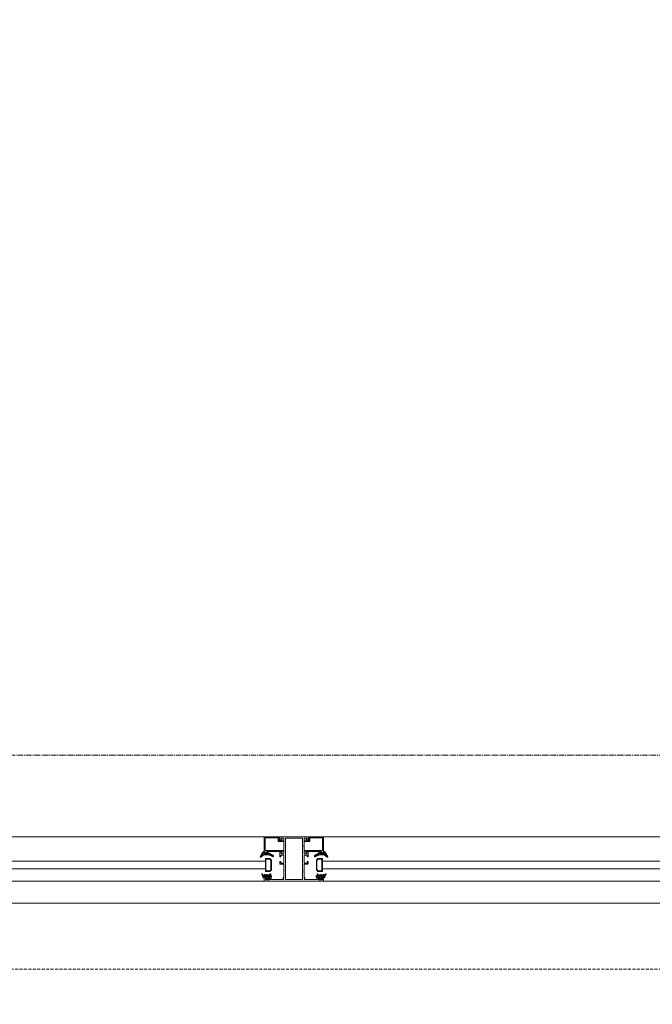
# Model space of a CAD drawing. Header units: feet. Extents: x 1537802 to 2072561, y 4461723 to 4732600.
# Tile 92 of 113: x 1880748 to 1881603, y 4640306 to 4641635. Entities that reach past the tile are written whole.
import ezdxf

# ---------------------------------------------------------------- set-up
doc = ezdxf.new("R2010")
doc.units = ezdxf.units.FT
doc.header["$MEASUREMENT"] = 0
doc.header["$PDMODE"] = 98
doc.header["$PDSIZE"] = 0.3
doc.linetypes.add('CENTER2', pattern=[1.125, 0.75, -0.125, 0.125, -0.125])
doc.linetypes.add('HIDDEN-2-1', pattern=[3, 2, -1])
doc.layers.add('CAM', color=154, linetype='Continuous')
doc.layers.add('ZOMEBI', color=20, linetype='Continuous')
doc.layers.add('gor', color=251, linetype='Continuous', lineweight=5)
doc.dimstyles.new('ZO M100 Ark', dxfattribs={"dimscale": 8, "dimtxt": 8, "dimasz": 3, "dimexe": 0.5, "dimexo": 0, "dimgap": 2, "dimtad": 1, "dimtoh": 1, "dimdec": 0, "dimlfac": 10, "dimzin": 9, "dimtxsty": 'Standard', "dimblk": 'OBLIQUE', "dimcen": 2.5085, "dimdle": 0.5, "dimclrd": 20, "dimclre": 20, "dimclrt": 20, "dimadec": 0, "dimazin": 0, "dimtfac": 1, "dimtdec": 0, "dimtofl": 0, "dimtmove": 0, "dimatfit": 3, "dimfxl": 1, "dimarcsym": 0})

# ---------------------------------------------------------------- blocks, each defined once
blk = doc.blocks.new('_Dot')
at = {"color": 0, "linetype": 'ByBlock', "lineweight": -2}
blk.add_line((-0.5, 0), (-1, 0), dxfattribs=at)
at = {"color": 0, "linetype": 'ByBlock', "lineweight": 40, "const_width": 0.5}
blk.add_lwpolyline([(-0.25, 0, 1), (0.25, 0, 1)], format="xyb", close=True, dxfattribs=at)
blk = doc.blocks.new('*D5637')
at = {"layer": 'Defpoints', "color": 0, "lineweight": 30, "transparency": 16777216}
for p in [(1881084.3, 4648041.9), (1885933.4, 4640568), (1885744.2, 4640451.9)]:
    blk.add_point(p, dxfattribs=at)
at = {"layer": 'ZOMEBI', "color": 5, "lineweight": -2, "transparency": 16777216}
for p, q in [((1881084.3, 4648041.9), (1881290.5, 4648168.5)), ((1881298.6, 4648117.1), (1885908.3, 4640608.9)), ((1885744.2, 4640451.9), (1885950.4, 4640578.5))]:
    blk.add_line(p, q, dxfattribs=at)
at = {"layer": 'ZOMEBI', "color": 5, "lineweight": -2, "transparency": 16777216, "xscale": 48, "yscale": 48, "zscale": 48}
for p, rotation in [((1881273.5, 4648158), 121.5479896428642), ((1885933.4, 4640568), 301.5479896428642)]:
    blk.add_blockref('_Dot', p, dxfattribs=dict(at, rotation=rotation))
at = {"layer": 'ZOMEBI', "color": 5, "lineweight": 5, "transparency": 16777216, "insert": (1883689.7, 4644416), "char_height": 160, "attachment_point": 5, "rotation": 301.548}
blk.add_mtext('8906', dxfattribs=at)

msp = doc.modelspace()

# ---------------------------------------------------------------- hatches: boundary and pattern name
at = {"lineweight": 0}
h = msp.add_hatch(dxfattribs=at)
h.set_pattern_fill('AR-CONC', color=256, scale=30)
h.set_pattern_definition([(50, (1722928.16, 4665858.79), (215.17805, -18.82564), [22.5, -247.5]), (355, (1722928.16, 4665858.79), (-41.6254, 225.65764), [18, -198]), (100.45144, (1722946.1, 4665857.22), (173.55265, 206.832), [19.12206, -210.34263]), (46.1842, (1722928.16, 4665918.8), (320.1724, -49.6558), [33.75, -371.25]), (96.63564, (1722954.84, 4665914.65), (280.3986, 292.2356), [28.6831, -315.5141]), (351.18416, (1722928.16, 4665918.8), (280.3986, 292.2356), [27, -297]), (21, (1722958.16, 4665903.79), (179.07212, -120.78567), [22.5, -247.5]), (326, (1722958.16, 4665903.79), (72.9946, 217.545), [18, -198]), (71.45144, (1722973.08, 4665893.72), (252.0667, 96.75935), [19.12206, -210.34263]), (37.5, (1722928.16, 4665858.79), (3.647957, 99.868156), [0, -195.6, 0, -201, 0, -198.75]), (7.5, (1722928.16, 4665858.79), (78.92086, 118.323514), [0, -114.6, 0, -191.1, 0, -75.75]), (327.5, (1722861.26, 4665858.79), (160.14673, -6.76646), [0, -75, 0, -234, 0, -310.5]), (317.5, (1722831.26, 4665858.79), (174.95585, 30.0315), [0, -97.5, 0, -155.4, 0, -220.5])])
edge = h.paths.add_edge_path()
edge.add_line((1843572.7, 4647234.4), (1843429.6, 4647234.4))
edge.add_line((1843429.6, 4647234.4), (1843429.6, 4647124.1))
edge.add_line((1843429.6, 4647124.1), (1843339.6, 4647355.3))
edge.add_line((1843339.6, 4647355.3), (1843339.6, 4647234.4))
edge.add_line((1843339.6, 4647234.4), (1843172.7, 4647234.4))
edge.add_line((1843172.7, 4647234.4), (1843172.7, 4644409.8))
edge.add_line((1843172.7, 4644409.8), (1842286.9, 4644409.8))
edge.add_arc((1842286.9, 4644309.8), 100, 90, 180)
edge.add_line((1842186.9, 4644309.8), (1842186.9, 4638079.8))
edge.add_arc((1842286.9, 4638079.8), 100, 180, 270)
edge.add_line((1842286.9, 4637979.8), (1843366.9, 4637979.8))
edge.add_line((1843366.9, 4637979.8), (1843366.9, 4638059.8))
edge.add_line((1843366.9, 4638059.8), (1843356.9, 4638059.8))
edge.add_line((1843356.9, 4638059.8), (1843356.9, 4638459.8))
edge.add_line((1843356.9, 4638459.8), (1842536.9, 4638459.8))
edge.add_line((1842536.9, 4638459.8), (1842536.9, 4644059.8))
edge.add_line((1842536.9, 4644059.8), (1849460.5, 4644059.8))
edge.add_line((1849460.5, 4644059.8), (1849695.8, 4643824.5))
edge.add_line((1849695.8, 4643824.5), (1849978.7, 4644107.3))
edge.add_line((1849978.7, 4644107.3), (1849879.7, 4644206.3))
edge.add_line((1849879.7, 4644206.3), (1850933.3, 4645259.9))
edge.add_line((1850933.3, 4645259.9), (1851095.9, 4645097.3))
edge.add_line((1851095.9, 4645097.3), (1851166.6, 4645168))
edge.add_line((1851166.6, 4645168), (1851004, 4645330.6))
edge.add_line((1851004, 4645330.6), (1851159.6, 4645486.2))
edge.add_line((1851159.6, 4645486.2), (1850982.8, 4645663))
edge.add_line((1850982.8, 4645663), (1849568.6, 4644248.7))
edge.add_line((1849568.6, 4644248.7), (1849334.9, 4644482.4))
edge.add_line((1849334.9, 4644482.4), (1849334.9, 4646575.1))
edge.add_line((1849334.9, 4646575.1), (1851894.9, 4646575.1))
edge.add_line((1851894.9, 4646575.1), (1851583.8, 4646264))
edge.add_line((1851583.8, 4646264), (1851760.6, 4646087.2))
edge.add_line((1851760.6, 4646087.2), (1851993.9, 4646320.6))
edge.add_line((1851993.9, 4646320.6), (1852842.5, 4645472))
edge.add_line((1852842.5, 4645472), (1851852.5, 4644482.1))
edge.add_line((1851852.5, 4644482.1), (1851824.2, 4644510.4))
edge.add_line((1851824.2, 4644510.4), (1851753.5, 4644439.7))
edge.add_line((1851753.5, 4644439.7), (1851852.5, 4644340.7))
edge.add_line((1851852.5, 4644340.7), (1852913.2, 4645401.3))
edge.add_line((1852913.2, 4645401.3), (1855699.2, 4642615.3))
edge.add_line((1855699.2, 4642615.3), (1854638.5, 4641554.7))
edge.add_line((1854638.5, 4641554.7), (1854709.2, 4641484))
edge.add_line((1854709.2, 4641484), (1855769.9, 4642544.6))
edge.add_line((1855769.9, 4642544.6), (1856236.6, 4642077.9))
edge.add_line((1856236.6, 4642077.9), (1856519.4, 4642360.8))
edge.add_line((1856519.4, 4642360.8), (1857375, 4643216.4))
edge.add_line((1857375, 4643216.4), (1858207.4, 4643216.4))
edge.add_line((1858207.4, 4643216.4), (1858207.4, 4641264.8))
edge.add_line((1858207.4, 4641264.8), (1857615.4, 4641264.8))
edge.add_line((1857615.4, 4641264.8), (1857059.6, 4641820.6))
edge.add_line((1857059.6, 4641820.6), (1856776.8, 4641537.8))
edge.add_line((1856776.8, 4641537.8), (1857802.1, 4640512.5))
edge.add_line((1857802.1, 4640512.5), (1857448.5, 4640158.9))
edge.add_line((1857448.5, 4640158.9), (1857547.5, 4640059.9))
edge.add_line((1857547.5, 4640059.9), (1857589.9, 4640017.5))
edge.add_line((1857589.9, 4640017.5), (1857731.3, 4639876.1))
edge.add_line((1857731.3, 4639876.1), (1858407.4, 4640553))
edge.add_line((1858407.4, 4640553), (1858407.4, 4643607.7))
edge.add_line((1858407.4, 4643607.7), (1858207.4, 4643607.7))
edge.add_line((1858207.4, 4643607.7), (1858207.4, 4643366.4))
edge.add_line((1858207.4, 4643366.4), (1857312.9, 4643366.4))
edge.add_line((1857312.9, 4643366.4), (1856413.4, 4642466.8))
edge.add_line((1856413.4, 4642466.8), (1855746, 4643134.2))
edge.add_line((1855746, 4643134.2), (1857069.5, 4644457.7))
edge.add_line((1857069.5, 4644457.7), (1858207.4, 4644457.7))
edge.add_line((1858207.4, 4644457.7), (1858207.4, 4644407.7))
edge.add_line((1858207.4, 4644407.7), (1858407.4, 4644407.7))
edge.add_line((1858407.4, 4644407.7), (1858407.4, 4644807.7))
edge.add_line((1858407.4, 4644807.7), (1858207.4, 4644807.7))
edge.add_line((1858207.4, 4644807.7), (1858207.4, 4644587.7))
edge.add_line((1858207.4, 4644587.7), (1856991.1, 4644587.7))
edge.add_line((1856991.1, 4644587.7), (1855641.8, 4643238.4))
edge.add_line((1855641.8, 4643238.4), (1852702.5, 4646177.7))
edge.add_line((1852702.5, 4646177.7), (1853262.5, 4646177.7))
edge.add_line((1853262.5, 4646177.7), (1853262.5, 4646337.7))
edge.add_line((1853262.5, 4646337.7), (1854957.4, 4646337.7))
edge.add_line((1854957.4, 4646337.7), (1854957.4, 4646737.7))
edge.add_line((1854957.4, 4646737.7), (1849334.9, 4646737.7))
edge.add_line((1849334.9, 4646737.7), (1849334.9, 4647234.4))
edge.add_line((1849334.9, 4647234.4), (1849191.8, 4647234.4))
edge.add_line((1849191.8, 4647234.4), (1849191.8, 4647124.1))
edge.add_line((1849191.8, 4647124.1), (1849101.8, 4647355.3))
edge.add_line((1849101.8, 4647355.3), (1849101.8, 4647234.4))
edge.add_line((1849101.8, 4647234.4), (1848934.9, 4647234.4))
edge.add_line((1848934.9, 4647234.4), (1848934.9, 4644409.8))
edge.add_line((1848934.9, 4644409.8), (1843572.7, 4644409.8))
edge.add_line((1843572.7, 4644409.8), (1843572.7, 4647234.4))
h.paths.add_polyline_path([(1858407.4, 4645607.7), (1858407.4, 4646737.7), (1856887.4, 4646737.7), (1856887.4, 4646337.7), (1858007.4, 4646337.7), (1858007.4, 4646137.7), (1858207.4, 4646137.7), (1858207.4, 4645607.7)], flags=17)
h.paths.add_polyline_path([(1852296.9, 4637959.8), (1852296.9, 4638459.8), (1852836.9, 4638459.8), (1853190.5, 4638106.3), (1852933.6, 4637849.4), (1852922.2, 4637860.8), (1852809, 4637747.7), (1852596.9, 4637959.8)])
h.paths.add_polyline_path([(1853231.4, 4640288.9), (1853556.7, 4640614.2), (1853768.8, 4640402.1), (1853443.5, 4640076.8)], flags=17)
h.paths.add_polyline_path([(1847656.9, 4638459.8), (1847656.9, 4638059.8), (1847626.9, 4638059.8), (1847626.9, 4637979.8), (1848116.9, 4637979.8), (1848116.9, 4638459.8)], flags=17)
edge = h.paths.add_edge_path()
edge.add_line((1855532.2, 4638242.6), (1855793.9, 4637981))
edge.add_arc((1856002.5, 4638274.5), 360, 234.5931, 395.4069)
edge.add_line((1856295.9, 4638483.1), (1856034.3, 4638744.7))
edge.add_line((1856034.3, 4638744.7), (1855532.2, 4638242.6))
edge = h.paths.add_edge_path()
edge.add_line((1861544.2, 4648041.9), (1859684.4, 4648041.9))
edge.add_line((1859684.4, 4648041.9), (1859684.4, 4640891.9))
edge.add_line((1859684.4, 4640891.9), (1859484.2, 4640828.5))
edge.add_arc((1860008.6, 4640924.4), 533.1, 190.365, 267.3798)
edge.add_line((1859984.2, 4640391.9), (1860084.2, 4640391.9))
edge.add_line((1860084.2, 4640391.9), (1860084.2, 4640941.9))
edge.add_line((1860084.2, 4640941.9), (1859984.2, 4640941.9))
edge.add_line((1859984.2, 4640941.9), (1859984.2, 4643341.9))
edge.add_line((1859984.2, 4643341.9), (1862564.2, 4643341.9))
edge.add_line((1862564.2, 4643341.9), (1862564.2, 4643441.9))
edge.add_line((1862564.2, 4643441.9), (1859984.2, 4643441.9))
edge.add_line((1859984.2, 4643441.9), (1859984.2, 4645371.9))
edge.add_line((1859984.2, 4645371.9), (1863274.2, 4645371.9))
edge.add_line((1863274.2, 4645371.9), (1863274.2, 4645471.9))
edge.add_line((1863274.2, 4645471.9), (1859984.2, 4645471.9))
edge.add_line((1859984.2, 4645471.9), (1859984.2, 4647571.9))
edge.add_line((1859984.2, 4647571.9), (1860144.2, 4647571.9))
edge.add_line((1860144.2, 4647571.9), (1860144.2, 4647741.9))
edge.add_line((1860144.2, 4647741.9), (1861544.2, 4647741.9))
edge.add_line((1861544.2, 4647741.9), (1861544.2, 4648041.9))
h.paths.add_polyline_path([(1862044.2, 4648041.9), (1862044.2, 4647741.9), (1864084.2, 4647741.9), (1864084.2, 4647541.9), (1864194.2, 4647541.9), (1864194.2, 4645471.9), (1864074.2, 4645471.9), (1864074.2, 4645371.9), (1864194.2, 4645371.9), (1864194.2, 4640891.9), (1864084.2, 4640891.9), (1864084.2, 4640391.9), (1864644.2, 4640391.9), (1864644.2, 4640891.9), (1864534.2, 4640891.9), (1864534.2, 4647531.9), (1864654.2, 4647531.9), (1864654.2, 4647741.9), (1868614.2, 4647741.9), (1868614.2, 4647541.9), (1868734.2, 4647541.9), (1868734.2, 4640891.9), (1868614.2, 4640891.9), (1868614.2, 4640391.9), (1869134.2, 4640391.9), (1869134.2, 4640891.9), (1869034.2, 4640891.9), (1869034.2, 4647521.9), (1869114.2, 4647521.9), (1869114.2, 4647741.9), (1869614.2, 4647741.9), (1869614.2, 4647891.9), (1869589.2, 4647891.9), (1869589.2, 4648041.9), (1869489.2, 4648041.9), (1869489.2, 4648571.9), (1869089.2, 4648571.9), (1869089.2, 4648041.9)])
h.paths.add_polyline_path([(1871929.2, 4648041.9), (1871929.2, 4652371.9), (1869089.2, 4652371.9), (1869089.2, 4649431.9), (1869289.2, 4649431.9), (1869289.2, 4651971.9), (1869489.2, 4651971.9), (1869489.2, 4652171.9), (1871529.2, 4652171.9), (1871529.2, 4651971.9), (1871729.2, 4651971.9), (1871729.2, 4648041.9), (1870389.2, 4648041.9), (1870389.2, 4647891.9), (1870364.2, 4647891.9), (1870364.2, 4647741.9), (1873134.2, 4647741.9), (1873134.2, 4647541.9), (1873244.2, 4647541.9), (1873244.2, 4640891.9), (1873134.2, 4640891.9), (1873134.2, 4640391.9), (1873624.2, 4640391.9), (1873624.2, 4640891.9), (1873524.2, 4640891.9), (1873524.2, 4647541.9), (1873614.2, 4647541.9), (1873614.2, 4647741.9), (1877584.2, 4647741.9), (1877584.2, 4647541.9), (1877674.2, 4647541.9), (1877674.2, 4640891.9), (1877574.2, 4640891.9), (1877574.2, 4640391.9), (1878104.2, 4640391.9), (1878104.2, 4641001.9), (1877984.2, 4641001.9), (1877984.2, 4643401.9), (1880454.2, 4643401.9), (1880454.2, 4644211.9), (1880354.2, 4644211.9), (1880354.2, 4643501.9), (1877984.2, 4643501.9), (1877984.2, 4645587.3), (1878814.2, 4645587.3), (1878814.2, 4645687.3), (1877984.2, 4645687.3), (1877984.2, 4647541.9), (1878104.2, 4647541.9), (1878104.2, 4647741.9), (1879784.2, 4647741.9), (1879784.2, 4645687.3), (1879684.2, 4645687.3), (1879684.2, 4645587.3), (1879954.2, 4645587.3), (1879954.2, 4645687.3), (1879884.2, 4645687.3), (1879884.2, 4647741.9), (1880684.2, 4647741.9), (1880684.2, 4647541.9), (1881024.2, 4647541.9), (1882162.8, 4645687.3), (1880824.2, 4645687.3), (1880824.2, 4645587.3), (1882224.2, 4645587.3), (1884984.2, 4641091.9), (1884984.2, 4640891.9), (1884044.2, 4640891.9), (1884044.2, 4640391.9), (1885744.2, 4640391.9), (1885744.2, 4640451.9), (1881084.3, 4648041.9)])
h.paths.add_polyline_path([(1883194.2, 4640391.9), (1883194.2, 4640731.9), (1882354.2, 4640731.9), (1882354.2, 4640391.9)], flags=17)
at = {"layer": 'gor', "lineweight": 9}
h = msp.add_hatch(dxfattribs=at)
h.set_pattern_fill('ANSI37', color=256, scale=0.545448, angle=450, style=0)
h.set_pattern_definition([(315, (1866843.5587, 4645571.0516), (1.22456526, 1.22456526), []), (45, (1866843.5587, 4645571.0516), (-1.22456526, 1.22456526), [])])
h.paths.add_polyline_path([(1881086.8, 4640506.5), (1881090.3, 4640504.8, 0.556642), (1881091.1, 4640505.3), (1881091.1, 4640506.3, 0.273399), (1881090.7, 4640506.8), (1881083.4, 4640510.9, 0.51413), (1881082.5, 4640510.4), (1881082.4, 4640509.9), (1881078.6, 4640509.9), (1881078.5, 4640511.4, 0.651549), (1881077.6, 4640511.8, 0.097661), (1881073.2, 4640504.7, 0.81914), (1881074, 4640504.2, -0.331465)])
h = msp.add_hatch(dxfattribs=at)
h.set_pattern_fill('ANSI37', color=256, scale=0.545448, angle=450, style=0)
h.set_pattern_definition([(315, (1859101.955, 4645571.0516), (1.22456526, 1.22456526), []), (45, (1859101.955, 4645571.0516), (-1.22456526, 1.22456526), [])])
h.paths.add_polyline_path([(1881151.1, 4640506.5), (1881147.5, 4640504.8, -0.556642), (1881146.8, 4640505.3), (1881146.8, 4640506.3, -0.273399), (1881147.1, 4640506.8), (1881154.4, 4640510.9, -0.51413), (1881155.4, 4640510.4), (1881155.5, 4640509.9), (1881159.2, 4640509.9), (1881159.3, 4640511.4, -0.651549), (1881160.3, 4640511.8, -0.097661), (1881164.6, 4640504.7, -0.81914), (1881163.9, 4640504.2, 0.331465)])
h = msp.add_hatch(dxfattribs=at)
h.set_pattern_fill('ANSI37', color=256, scale=0.545448, angle=450, style=0)
h.set_pattern_definition([(315, (1866823.5587, 4645571.0516), (1.22456526, 1.22456526), []), (45, (1866823.5587, 4645571.0516), (-1.22456526, 1.22456526), [])])
h.paths.add_polyline_path([(1881151.1, 4640506.5), (1881147.5, 4640504.8, -0.556642), (1881146.8, 4640505.3), (1881146.8, 4640506.3, -0.273399), (1881147.1, 4640506.8), (1881154.4, 4640510.9, -0.51413), (1881155.4, 4640510.4), (1881155.5, 4640509.9), (1881159.2, 4640509.9), (1881159.3, 4640511.4, -0.651549), (1881160.3, 4640511.8, -0.097661), (1881164.6, 4640504.7, -0.81914), (1881163.9, 4640504.2, 0.331465)])
h = msp.add_hatch(dxfattribs=at)
h.set_pattern_fill('ANSI37', color=256, scale=0.545448, angle=450, style=0)
h.set_pattern_definition([(135, (1864895.289, 4642365.1679), (-1.22456526, -1.22456526), []), (225, (1864895.289, 4642365.1679), (1.22456526, -1.22456526), [])])
edge = h.paths.add_edge_path()
edge.add_line((1881080.9, 4640480.6), (1881081.7, 4640479.4))
edge.add_arc((1881081.5, 4640479.3), 0.218, -90, 35, ccw=False)
edge.add_line((1881081.5, 4640479.1), (1881080.6, 4640479.1))
edge.add_line((1881080.6, 4640479.1), (1881079, 4640480.9))
edge.add_arc((1881078.8, 4640480.7), 0.273, 40, 215)
edge.add_line((1881078.6, 4640480.6), (1881079.4, 4640479.4))
edge.add_arc((1881079.2, 4640479.3), 0.218, -90, 35, ccw=False)
edge.add_line((1881079.2, 4640479.1), (1881078.9, 4640479.1))
edge.add_arc((1881078.9, 4640480.7), 1.64, 215, 270, ccw=False)
edge.add_line((1881077.5, 4640479.8), (1881076.2, 4640481.7))
edge.add_arc((1881075.8, 4640481.5), 0.436, 35, 205)
edge.add_line((1881075.4, 4640481.3), (1881076.5, 4640479.2))
edge.add_arc((1881061.4, 4640471.9), 16.8, 15.9704, 25.5714, ccw=False)
edge.add_arc((1881077.9, 4640476.7), 0.436, 195.9704, 270)
edge.add_line((1881077.9, 4640476.2), (1881078.4, 4640476.2))
edge.add_line((1881078.4, 4640476.2), (1881078.4, 4640477.3))
edge.add_line((1881078.4, 4640477.3), (1881080.9, 4640477.3))
edge.add_arc((1881080.9, 4640476.8), 0.545, 0, 90.1318, ccw=False)
edge.add_line((1881081.4, 4640476.8), (1881081.4, 4640476.2))
edge.add_line((1881081.4, 4640476.2), (1881080.7, 4640476.2))
edge.add_arc((1881080.7, 4640476.1), 0.109, 90, 191.9061)
edge.add_arc((1881082.1, 4640476.3), 1.51, 188.4244, 271.4637)
edge.add_line((1881082.1, 4640474.7), (1881082.9, 4640474.7))
edge.add_line((1881082.9, 4640474.7), (1881084, 4640474.7))
edge.add_arc((1881084.1, 4640476.3), 1.53, 268.7538, 350.6709)
edge.add_arc((1881085.5, 4640476.1), 0.109, 347.2335, 450)
edge.add_line((1881085.5, 4640476.2), (1881084.7, 4640476.2))
edge.add_line((1881084.7, 4640476.2), (1881084.7, 4640476.8))
edge.add_arc((1881085.3, 4640476.8), 0.545, 90, 180, ccw=False)
edge.add_line((1881085.3, 4640477.3), (1881088.6, 4640477.3))
edge.add_arc((1881088.6, 4640477.5), 0.218, 270, 360)
edge.add_line((1881088.8, 4640477.5), (1881088.8, 4640479.3))
edge.add_arc((1881088.6, 4640479.3), 0.218, 360, 460.3903)
edge.add_arc((1881089.2, 4640475.8), 3.7, 100.3903, 128.3351)
edge.add_arc((1881086.6, 4640479.2), 0.545, 235, 308.3351, ccw=False)
edge.add_line((1881086.3, 4640478.7), (1881086.2, 4640478.7))
edge.add_arc((1881086.4, 4640478.9), 0.218, 145, 235, ccw=False)
edge.add_line((1881086.2, 4640479.1), (1881087.7, 4640481.3))
edge.add_arc((1881087.3, 4640481.5), 0.436, 335, 505)
edge.add_line((1881087, 4640481.7), (1881085.3, 4640479.3))
edge.add_arc((1881085.1, 4640479.4), 0.218, 220, 325, ccw=False)
edge.add_line((1881085, 4640479.3), (1881083.6, 4640480.9))
edge.add_arc((1881083.4, 4640480.7), 0.273, 40, 215)
edge.add_line((1881083.2, 4640480.6), (1881084, 4640479.4))
edge.add_arc((1881083.8, 4640479.3), 0.218, -90, 35, ccw=False)
edge.add_line((1881083.8, 4640479.1), (1881082.9, 4640479.1))
edge.add_line((1881082.9, 4640479.1), (1881081.3, 4640480.9))
edge.add_arc((1881081.1, 4640480.7), 0.273, 40, 215)
edge = h.paths.add_edge_path(flags=16)
edge.add_arc((1881083.6, 4640476), 0.327, -88.2055, 0, ccw=False)
edge.add_arc((1881083.1, 4640497.7), 22.1, 268.7015, 271.2985, ccw=False)
edge.add_arc((1881082.6, 4640476), 0.327, 180, 268.2055, ccw=False)
edge.add_line((1881082.3, 4640476), (1881082.3, 4640477.2))
edge.add_arc((1881082.6, 4640477.2), 0.327, 90, 180, ccw=False)
edge.add_line((1881082.6, 4640477.5), (1881083.6, 4640477.5))
edge.add_arc((1881083.6, 4640477.2), 0.327, 0, 90, ccw=False)
edge.add_line((1881083.9, 4640477.2), (1881083.9, 4640476))
h = msp.add_hatch(dxfattribs=at)
h.set_pattern_fill('ANSI37', color=256, scale=0.545448, angle=450, style=0)
h.set_pattern_definition([(135, (1857153.6852, 4642365.1679), (-1.22456526, -1.22456526), []), (225, (1857153.6852, 4642365.1679), (1.22456526, -1.22456526), [])])
edge = h.paths.add_edge_path()
edge.add_line((1881157, 4640480.6), (1881156.1, 4640479.4))
edge.add_arc((1881156.3, 4640479.3), 0.218, 145, 270)
edge.add_line((1881156.3, 4640479.1), (1881157.3, 4640479.1))
edge.add_line((1881157.3, 4640479.1), (1881158.8, 4640480.9))
edge.add_arc((1881159, 4640480.7), 0.273, -35, 140, ccw=False)
edge.add_line((1881159.3, 4640480.6), (1881158.4, 4640479.4))
edge.add_arc((1881158.6, 4640479.3), 0.218, 145, 270)
edge.add_line((1881158.6, 4640479.1), (1881159, 4640479.1))
edge.add_arc((1881159, 4640480.7), 1.64, 270, 325)
edge.add_line((1881160.3, 4640479.8), (1881161.7, 4640481.7))
edge.add_arc((1881162, 4640481.5), 0.436, -25, 145, ccw=False)
edge.add_line((1881162.4, 4640481.3), (1881161.3, 4640479.2))
edge.add_arc((1881176.4, 4640471.9), 16.8, 154.4286, 164.0296)
edge.add_arc((1881159.9, 4640476.7), 0.436, 270, 344.0296, ccw=False)
edge.add_line((1881159.9, 4640476.2), (1881159.4, 4640476.2))
edge.add_line((1881159.4, 4640476.2), (1881159.4, 4640477.3))
edge.add_line((1881159.4, 4640477.3), (1881157, 4640477.3))
edge.add_arc((1881157, 4640476.8), 0.545, 89.8682, 180)
edge.add_line((1881156.4, 4640476.8), (1881156.4, 4640476.2))
edge.add_line((1881156.4, 4640476.2), (1881157.2, 4640476.2))
edge.add_arc((1881157.2, 4640476.1), 0.109, -11.9061, 90, ccw=False)
edge.add_arc((1881155.8, 4640476.3), 1.51, 268.5363, 351.5756, ccw=False)
edge.add_line((1881155.7, 4640474.7), (1881154.9, 4640474.7))
edge.add_line((1881154.9, 4640474.7), (1881153.8, 4640474.7))
edge.add_arc((1881153.8, 4640476.3), 1.53, 189.3291, 271.2462, ccw=False)
edge.add_arc((1881152.4, 4640476.1), 0.109, 90, 192.7665, ccw=False)
edge.add_line((1881152.4, 4640476.2), (1881153.1, 4640476.2))
edge.add_line((1881153.1, 4640476.2), (1881153.1, 4640476.8))
edge.add_arc((1881152.6, 4640476.8), 0.545, 0, 90)
edge.add_line((1881152.6, 4640477.3), (1881149.3, 4640477.3))
edge.add_arc((1881149.3, 4640477.5), 0.218, 180, 270, ccw=False)
edge.add_line((1881149.1, 4640477.5), (1881149.1, 4640479.3))
edge.add_arc((1881149.3, 4640479.3), 0.218, 79.6097, 180, ccw=False)
edge.add_arc((1881148.6, 4640475.8), 3.7, 51.6649, 79.6097, ccw=False)
edge.add_arc((1881151.3, 4640479.2), 0.545, 231.6649, 305)
edge.add_line((1881151.6, 4640478.7), (1881151.6, 4640478.7))
edge.add_arc((1881151.5, 4640478.9), 0.218, 305, 395)
edge.add_line((1881151.7, 4640479.1), (1881150.1, 4640481.3))
edge.add_arc((1881150.5, 4640481.5), 0.436, 35, 205, ccw=False)
edge.add_line((1881150.9, 4640481.7), (1881152.5, 4640479.3))
edge.add_arc((1881152.7, 4640479.4), 0.218, 215, 320)
edge.add_line((1881152.9, 4640479.3), (1881154.3, 4640480.9))
edge.add_arc((1881154.5, 4640480.7), 0.273, -35, 140, ccw=False)
edge.add_line((1881154.7, 4640480.6), (1881153.9, 4640479.4))
edge.add_arc((1881154, 4640479.3), 0.218, 145, 270)
edge.add_line((1881154, 4640479.1), (1881155, 4640479.1))
edge.add_line((1881155, 4640479.1), (1881156.5, 4640480.9))
edge.add_arc((1881156.8, 4640480.7), 0.273, -35, 140, ccw=False)
edge = h.paths.add_edge_path(flags=16)
edge.add_arc((1881154.3, 4640476), 0.327, 180, 268.2055)
edge.add_arc((1881154.8, 4640497.7), 22.1, 268.7015, 271.2985)
edge.add_arc((1881155.3, 4640476), 0.327, 271.7945, 360)
edge.add_line((1881155.6, 4640476), (1881155.6, 4640477.2))
edge.add_arc((1881155.3, 4640477.2), 0.327, 0, 90)
edge.add_line((1881155.3, 4640477.5), (1881154.3, 4640477.5))
edge.add_arc((1881154.3, 4640477.2), 0.327, 90, 180)
edge.add_line((1881154, 4640477.2), (1881154, 4640476))
h = msp.add_hatch(dxfattribs=at)
h.set_pattern_fill('ANSI37', color=256, scale=0.545448, angle=450, style=0)
h.set_pattern_definition([(135, (1864875.289, 4642365.1679), (-1.22456526, -1.22456526), []), (225, (1864875.289, 4642365.1679), (1.22456526, -1.22456526), [])])
edge = h.paths.add_edge_path()
edge.add_line((1881157, 4640480.6), (1881156.1, 4640479.4))
edge.add_arc((1881156.3, 4640479.3), 0.218, 145, 270)
edge.add_line((1881156.3, 4640479.1), (1881157.3, 4640479.1))
edge.add_line((1881157.3, 4640479.1), (1881158.8, 4640480.9))
edge.add_arc((1881159, 4640480.7), 0.273, -35, 140, ccw=False)
edge.add_line((1881159.3, 4640480.6), (1881158.4, 4640479.4))
edge.add_arc((1881158.6, 4640479.3), 0.218, 145, 270)
edge.add_line((1881158.6, 4640479.1), (1881159, 4640479.1))
edge.add_arc((1881159, 4640480.7), 1.64, 270, 325)
edge.add_line((1881160.3, 4640479.8), (1881161.7, 4640481.7))
edge.add_arc((1881162, 4640481.5), 0.436, -25, 145, ccw=False)
edge.add_line((1881162.4, 4640481.3), (1881161.3, 4640479.2))
edge.add_arc((1881176.4, 4640471.9), 16.8, 154.4286, 164.0296)
edge.add_arc((1881159.9, 4640476.7), 0.436, 270, 344.0296, ccw=False)
edge.add_line((1881159.9, 4640476.2), (1881159.4, 4640476.2))
edge.add_line((1881159.4, 4640476.2), (1881159.4, 4640477.3))
edge.add_line((1881159.4, 4640477.3), (1881157, 4640477.3))
edge.add_arc((1881157, 4640476.8), 0.545, 89.8682, 180)
edge.add_line((1881156.4, 4640476.8), (1881156.4, 4640476.2))
edge.add_line((1881156.4, 4640476.2), (1881157.2, 4640476.2))
edge.add_arc((1881157.2, 4640476.1), 0.109, -11.9061, 90, ccw=False)
edge.add_arc((1881155.8, 4640476.3), 1.51, 268.5363, 351.5756, ccw=False)
edge.add_line((1881155.7, 4640474.7), (1881154.9, 4640474.7))
edge.add_line((1881154.9, 4640474.7), (1881153.8, 4640474.7))
edge.add_arc((1881153.8, 4640476.3), 1.53, 189.3291, 271.2462, ccw=False)
edge.add_arc((1881152.4, 4640476.1), 0.109, 90, 192.7665, ccw=False)
edge.add_line((1881152.4, 4640476.2), (1881153.1, 4640476.2))
edge.add_line((1881153.1, 4640476.2), (1881153.1, 4640476.8))
edge.add_arc((1881152.6, 4640476.8), 0.545, 0, 90)
edge.add_line((1881152.6, 4640477.3), (1881149.3, 4640477.3))
edge.add_arc((1881149.3, 4640477.5), 0.218, 180, 270, ccw=False)
edge.add_line((1881149.1, 4640477.5), (1881149.1, 4640479.3))
edge.add_arc((1881149.3, 4640479.3), 0.218, 79.6097, 180, ccw=False)
edge.add_arc((1881148.6, 4640475.8), 3.7, 51.6649, 79.6097, ccw=False)
edge.add_arc((1881151.3, 4640479.2), 0.545, 231.6649, 305)
edge.add_line((1881151.6, 4640478.7), (1881151.6, 4640478.7))
edge.add_arc((1881151.5, 4640478.9), 0.218, 305, 395)
edge.add_line((1881151.7, 4640479.1), (1881150.1, 4640481.3))
edge.add_arc((1881150.5, 4640481.5), 0.436, 35, 205, ccw=False)
edge.add_line((1881150.9, 4640481.7), (1881152.5, 4640479.3))
edge.add_arc((1881152.7, 4640479.4), 0.218, 215, 320)
edge.add_line((1881152.9, 4640479.3), (1881154.3, 4640480.9))
edge.add_arc((1881154.5, 4640480.7), 0.273, -35, 140, ccw=False)
edge.add_line((1881154.7, 4640480.6), (1881153.9, 4640479.4))
edge.add_arc((1881154, 4640479.3), 0.218, 145, 270)
edge.add_line((1881154, 4640479.1), (1881155, 4640479.1))
edge.add_line((1881155, 4640479.1), (1881156.5, 4640480.9))
edge.add_arc((1881156.8, 4640480.7), 0.273, -35, 140, ccw=False)
edge = h.paths.add_edge_path(flags=16)
edge.add_arc((1881154.3, 4640476), 0.327, 180, 268.2055)
edge.add_arc((1881154.8, 4640497.7), 22.1, 268.7015, 271.2985)
edge.add_arc((1881155.3, 4640476), 0.327, 271.7945, 360)
edge.add_line((1881155.6, 4640476), (1881155.6, 4640477.2))
edge.add_arc((1881155.3, 4640477.2), 0.327, 0, 90)
edge.add_line((1881155.3, 4640477.5), (1881154.3, 4640477.5))
edge.add_arc((1881154.3, 4640477.2), 0.327, 90, 180)
edge.add_line((1881154, 4640477.2), (1881154, 4640476))

# ---------------------------------------------------------------- linework, layer by layer
at = {"color": 1, "linetype": 'HIDDEN-2-1', "lineweight": 9, "ltscale": 2, "elevation": -26089.3}
msp.add_lwpolyline([(1885744.2, 4640391.9), (1885744.2, 4640353), (1858349.9, 4640353), (1856417.1, 4638418.7), (1856417.1, 4637859.8), (1855729.8, 4637859.8), (1854859.1, 4636989.1), (1853426.2, 4636989.1), (1852555.5, 4637859.8), (1842066.9, 4637859.8), (1842066.9, 4644409.8), (1842286.9, 4644409.8)], dxfattribs=at)
at = {"color": 204, "linetype": 'CENTER2', "lineweight": 9, "ltscale": 10, "elevation": -26089.3}
msp.add_lwpolyline([(1886108, 4640641.9), (1836345.8, 4640641.9)], dxfattribs=at)
at = {"linetype": 'ByBlock', "lineweight": 9, "ltscale": 0.5, "elevation": -26089.3}
for points in [[(1878104.2, 4640471.9), (1878104.2, 4640531.9), (1882354.2, 4640531.9), (1882354.2, 4640471.9)], [(1879838.1, 4640488.6), (1881080.3, 4640488.6), (1881080.3, 4640498.6), (1879838.1, 4640498.6)], [(1881157.6, 4640488.6), (1882275.8, 4640488.6), (1882275.8, 4640498.6), (1881157.6, 4640498.6)]]:
    msp.add_lwpolyline(points, close=True, dxfattribs=at)
at = {"lineweight": 9, "elevation": -26089.3}
for points in [[(1881098.8, 4640527.3, 0.414214), (1881099.4, 4640526.7), (1881101.9, 4640526.7), (1881102.4, 4640527.5, -0.414205), (1881102.9, 4640527.7), (1881104.5, 4640526.7, -0.772881), (1881104.1, 4640525.4), (1881098.1, 4640525.4, -0.414231), (1881097.5, 4640526), (1881097.5, 4640530.5), (1881080.2, 4640530.5), (1881080.2, 4640513.2), (1881104.5, 4640513.2, -0.414214), (1881104.8, 4640512.9), (1881104.8, 4640512.5, -0.256041), (1881104.7, 4640512.2), (1881102.3, 4640510.7, -0.538245), (1881102, 4640510.9), (1881102, 4640511.9), (1881095, 4640511.9), (1881094.7, 4640511.6), (1881094.4, 4640511.9), (1881087.8, 4640511.9), (1881087.4, 4640511.6), (1881087.1, 4640511.9), (1881082.4, 4640511.9), (1881082.4, 4640511.8, -0.371334), (1881081.9, 4640511.3), (1881080.2, 4640511), (1881079.3, 4640511, -0.413739), (1881078.9, 4640511.3), (1881078.9, 4640531.3, -0.414214), (1881079.5, 4640531.9), (1881098.8, 4640531.9, -0.414214), (1881099.4, 4640531.3), (1881099.4, 4640531.1, -0.414214), (1881098.8, 4640530.5), (1881098.8, 4640530.5)], [(1881099.7, 4640531.9), (1881099.7, 4640528, 0.414214), (1881100.7, 4640526.9), (1881101.5, 4640526.9), (1881101.5, 4640529.7), (1881105.3, 4640529.7), (1881105.3, 4640519.9), (1881105.9, 4640519.3), (1881105.3, 4640518.8), (1881105.3, 4640508.9), (1881101.5, 4640508.9), (1881101.5, 4640511.7), (1881100.7, 4640511.7, 0.414214), (1881099.7, 4640510.6), (1881099.7, 4640507), (1881099.7, 4640505.6, 0.414214), (1881100.4, 4640504.8), (1881101.2, 4640504.8), (1881101.2, 4640506.8), (1881105.3, 4640506.8), (1881105.3, 4640496.3), (1881101.2, 4640496.3), (1881101.2, 4640498.3), (1881100.4, 4640498.3, 0.414214), (1881099.7, 4640497.5), (1881099.7, 4640495.9, 0.414214), (1881100.7, 4640494.8), (1881105.3, 4640494.8), (1881105.3, 4640486.3), (1881105.9, 4640485.7), (1881105.3, 4640485.2), (1881105.3, 4640476.7), (1881104.2, 4640476.7), (1881104.2, 4640475.6), (1881105.3, 4640475.6), (1881105.3, 4640474), (1881087.1, 4640474), (1881087.1, 4640475.6), (1881088.2, 4640475.6), (1881088.2, 4640476.7), (1881087.1, 4640476.7), (1881087.1, 4640477.3), (1881085.8, 4640477.3, 0.341994), (1881084.8, 4640476.6, 0.490316), (1881084.9, 4640476.4), (1881085.8, 4640476.4), (1881085.8, 4640473.6), (1881080.3, 4640473.6), (1881080.3, 4640476.4), (1881081.4, 4640476.4, 0.490316), (1881081.5, 4640476.6, 0.341994), (1881080.6, 4640477.3), (1881079.5, 4640477.3, 0.414216), (1881078.9, 4640476.8), (1881078.9, 4640472.1, 0.414214), (1881079.1, 4640471.9), (1881158.7, 4640471.9, 0.414214), (1881158.9, 4640472.1), (1881158.9, 4640476.8, 0.414216), (1881158.4, 4640477.3), (1881157.3, 4640477.3, 0.341994), (1881156.3, 4640476.6, 0.490316), (1881156.4, 4640476.4), (1881157.5, 4640476.4), (1881157.5, 4640473.6), (1881152.1, 4640473.6), (1881152.1, 4640476.4), (1881152.9, 4640476.4, 0.490316), (1881153, 4640476.6, 0.341994), (1881152.1, 4640477.3), (1881150.7, 4640477.3), (1881150.7, 4640476.7), (1881149.7, 4640476.7), (1881149.7, 4640475.6), (1881150.7, 4640475.6), (1881150.7, 4640474), (1881132.5, 4640474), (1881132.5, 4640475.6), (1881133.6, 4640475.6), (1881133.6, 4640476.7), (1881132.5, 4640476.7), (1881132.5, 4640485.2), (1881132, 4640485.7), (1881132.5, 4640486.3), (1881132.5, 4640494.8), (1881137.1, 4640494.8, 0.414214), (1881138.2, 4640495.9), (1881138.2, 4640497.5, 0.414214), (1881137.4, 4640498.3), (1881136.7, 4640498.3), (1881136.7, 4640496.3), (1881132.5, 4640496.3), (1881132.5, 4640506.8), (1881136.7, 4640506.8), (1881136.7, 4640504.8), (1881137.4, 4640504.8, 0.414214), (1881138.2, 4640505.6), (1881138.2, 4640507), (1881138.2, 4640510.6, 0.414214), (1881137.1, 4640511.7), (1881136.3, 4640511.7), (1881136.3, 4640508.9), (1881132.5, 4640508.9), (1881132.5, 4640518.8), (1881132, 4640519.3), (1881132.5, 4640519.9), (1881132.5, 4640529.7), (1881136.3, 4640529.7), (1881136.3, 4640526.9), (1881137.1, 4640526.9, 0.414214), (1881138.2, 4640528), (1881138.2, 4640531.9)], [(1881139, 4640527.3, -0.414214), (1881138.5, 4640526.7), (1881135.9, 4640526.7), (1881135.4, 4640527.5, 0.414205), (1881135, 4640527.7), (1881133.4, 4640526.7, 0.772881), (1881133.7, 4640525.4), (1881139.8, 4640525.4, 0.414231), (1881140.3, 4640526), (1881140.3, 4640530.5), (1881157.7, 4640530.5), (1881157.7, 4640513.2), (1881133.4, 4640513.2, 0.414214), (1881133, 4640512.9), (1881133, 4640512.5, 0.256041), (1881133.2, 4640512.2), (1881135.5, 4640510.7, 0.538245), (1881135.9, 4640510.9), (1881135.9, 4640511.9), (1881142.8, 4640511.9), (1881143.1, 4640511.6), (1881143.5, 4640511.9), (1881150.1, 4640511.9), (1881150.4, 4640511.6), (1881150.7, 4640511.9), (1881155.5, 4640511.9), (1881155.5, 4640511.8, 0.371334), (1881155.9, 4640511.3), (1881157.7, 4640511), (1881158.6, 4640511, 0.413739), (1881158.9, 4640511.3), (1881158.9, 4640531.3, 0.414214), (1881158.4, 4640531.9), (1881139, 4640531.9, 0.414214), (1881138.5, 4640531.3), (1881138.5, 4640531.1, 0.414214), (1881139, 4640530.5), (1881139, 4640530.5)]]:
    msp.add_lwpolyline(points, format="xyb", close=True, dxfattribs=at)
msp.add_lwpolyline([(1881107.5, 4640474), (1881107.5, 4640529.7), (1881130.3, 4640529.7), (1881130.3, 4640474)], close=True, dxfattribs=at)
at = {"linetype": 'ByBlock', "lineweight": 9, "ltscale": 0.5, "elevation": -26089.3}
msp.add_lwpolyline([(1878104.2, 4640441.9), (1882354.2, 4640441.9)], dxfattribs=at)
at = {"layer": 'CAM', "lineweight": 9, "elevation": -26089.3}
for points in [[(1881080.3, 4640502.3), (1881080.3, 4640484.9), (1881086.5, 4640484.9), (1881088.7, 4640487.1), (1881088.7, 4640500.1), (1881086.5, 4640502.3)], [(1881081.1, 4640501.6), (1881086.2, 4640501.6), (1881087.9, 4640499.8), (1881087.9, 4640487.4), (1881086.2, 4640485.6), (1881081.1, 4640485.6)], [(1881157.6, 4640502.3), (1881157.6, 4640484.9), (1881151.3, 4640484.9), (1881149.2, 4640487.1), (1881149.2, 4640500.1), (1881151.3, 4640502.3)], [(1881156.8, 4640501.6), (1881151.6, 4640501.6), (1881149.9, 4640499.8), (1881149.9, 4640487.4), (1881151.6, 4640485.6), (1881156.8, 4640485.6)]]:
    msp.add_lwpolyline(points, close=True, dxfattribs=at)
at = {"layer": 'gor', "lineweight": 9, "elevation": -26089.3}
for points in [[(1881090.7, 4640506.8), (1881083.4, 4640510.9, 0.51413), (1881082.5, 4640510.4), (1881082.4, 4640509.9), (1881078.6, 4640509.9), (1881078.5, 4640511.4, 0.651549), (1881077.6, 4640511.8, 0.097661), (1881073.2, 4640504.7, 0.81914), (1881074, 4640504.2, -0.331465), (1881086.8, 4640506.5), (1881090.3, 4640504.8, 0.556642), (1881091.1, 4640505.3), (1881091.1, 4640506.3, 0.273399)], [(1881147.1, 4640506.8), (1881154.4, 4640510.9, -0.51413), (1881155.4, 4640510.4), (1881155.5, 4640509.9), (1881159.2, 4640509.9), (1881159.3, 4640511.4, -0.651549), (1881160.3, 4640511.8, -0.097661), (1881164.6, 4640504.7, -0.81914), (1881163.9, 4640504.2, 0.331465), (1881151.1, 4640506.5), (1881147.5, 4640504.8, -0.556642), (1881146.8, 4640505.3), (1881146.8, 4640506.3, -0.273399)], [(1881147.1, 4640506.8), (1881154.4, 4640510.9, -0.51413), (1881155.4, 4640510.4), (1881155.5, 4640509.9), (1881159.2, 4640509.9), (1881159.3, 4640511.4, -0.651549), (1881160.3, 4640511.8, -0.097661), (1881164.6, 4640504.7, -0.81914), (1881163.9, 4640504.2, 0.331465), (1881151.1, 4640506.5), (1881147.5, 4640504.8, -0.556642), (1881146.8, 4640505.3), (1881146.8, 4640506.3, -0.273399)], [(1881080.9, 4640480.6), (1881081.7, 4640479.4, -0.606815), (1881081.5, 4640479.1), (1881080.6, 4640479.1), (1881079, 4640480.9, 0.957292), (1881078.6, 4640480.6), (1881079.4, 4640479.4, -0.606815), (1881079.2, 4640479.1), (1881078.9, 4640479.1, -0.244698), (1881077.5, 4640479.8), (1881076.2, 4640481.7, 0.916331), (1881075.4, 4640481.3), (1881076.5, 4640479.2, -0.041917), (1881077.5, 4640476.5, 0.334739), (1881077.9, 4640476.2), (1881078.4, 4640476.2), (1881078.4, 4640477.3), (1881080.9, 4640477.3, -0.414887), (1881081.4, 4640476.8), (1881081.4, 4640476.2), (1881080.7, 4640476.2, 0.476473), (1881080.6, 4640476, 0.379062), (1881082.1, 4640474.7), (1881082.9, 4640474.7), (1881084, 4640474.7, 0.373473), (1881085.6, 4640476, 0.481087), (1881085.5, 4640476.2), (1881084.7, 4640476.2), (1881084.7, 4640476.8, -0.414214), (1881085.3, 4640477.3), (1881088.6, 4640477.3, 0.414214), (1881088.8, 4640477.5), (1881088.8, 4640479.3, 0.468383), (1881088.5, 4640479.5, 0.12254), (1881086.9, 4640478.7, -0.331373), (1881086.3, 4640478.7), (1881086.2, 4640478.7, -0.414214), (1881086.2, 4640479.1), (1881087.7, 4640481.3, 0.916331), (1881087, 4640481.7), (1881085.3, 4640479.3, -0.493145), (1881085, 4640479.3), (1881083.6, 4640480.9, 0.957292), (1881083.2, 4640480.6), (1881084, 4640479.4, -0.606815), (1881083.8, 4640479.1), (1881082.9, 4640479.1), (1881081.3, 4640480.9, 0.957292)], [(1881083.9, 4640476, -0.40507), (1881083.6, 4640475.6, -0.011332), (1881082.6, 4640475.6, -0.40507), (1881082.3, 4640476), (1881082.3, 4640477.2, -0.414214), (1881082.6, 4640477.5), (1881083.6, 4640477.5, -0.414214), (1881083.9, 4640477.2)], [(1881157, 4640480.6), (1881156.1, 4640479.4, 0.606815), (1881156.3, 4640479.1), (1881157.3, 4640479.1), (1881158.8, 4640480.9, -0.957292), (1881159.3, 4640480.6), (1881158.4, 4640479.4, 0.606815), (1881158.6, 4640479.1), (1881159, 4640479.1, 0.244698), (1881160.3, 4640479.8), (1881161.7, 4640481.7, -0.916331), (1881162.4, 4640481.3), (1881161.3, 4640479.2, 0.041917), (1881160.3, 4640476.5, -0.334739), (1881159.9, 4640476.2), (1881159.4, 4640476.2), (1881159.4, 4640477.3), (1881157, 4640477.3, 0.414887), (1881156.4, 4640476.8), (1881156.4, 4640476.2), (1881157.2, 4640476.2, -0.476473), (1881157.3, 4640476, -0.379062), (1881155.7, 4640474.7), (1881154.9, 4640474.7), (1881153.8, 4640474.7, -0.373473), (1881152.3, 4640476, -0.481087), (1881152.4, 4640476.2), (1881153.1, 4640476.2), (1881153.1, 4640476.8, 0.414214), (1881152.6, 4640477.3), (1881149.3, 4640477.3, -0.414214), (1881149.1, 4640477.5), (1881149.1, 4640479.3, -0.468383), (1881149.3, 4640479.5, -0.12254), (1881150.9, 4640478.7, 0.331373), (1881151.6, 4640478.7), (1881151.6, 4640478.7, 0.414214), (1881151.7, 4640479.1), (1881150.1, 4640481.3, -0.916331), (1881150.9, 4640481.7), (1881152.5, 4640479.3, 0.493145), (1881152.9, 4640479.3), (1881154.3, 4640480.9, -0.957292), (1881154.7, 4640480.6), (1881153.9, 4640479.4, 0.606815), (1881154, 4640479.1), (1881155, 4640479.1), (1881156.5, 4640480.9, -0.957292)], [(1881157, 4640480.6), (1881156.1, 4640479.4, 0.606815), (1881156.3, 4640479.1), (1881157.3, 4640479.1), (1881158.8, 4640480.9, -0.957292), (1881159.3, 4640480.6), (1881158.4, 4640479.4, 0.606815), (1881158.6, 4640479.1), (1881159, 4640479.1, 0.244698), (1881160.3, 4640479.8), (1881161.7, 4640481.7, -0.916331), (1881162.4, 4640481.3), (1881161.3, 4640479.2, 0.041917), (1881160.3, 4640476.5, -0.334739), (1881159.9, 4640476.2), (1881159.4, 4640476.2), (1881159.4, 4640477.3), (1881157, 4640477.3, 0.414887), (1881156.4, 4640476.8), (1881156.4, 4640476.2), (1881157.2, 4640476.2, -0.476473), (1881157.3, 4640476, -0.379062), (1881155.7, 4640474.7), (1881154.9, 4640474.7), (1881153.8, 4640474.7, -0.373473), (1881152.3, 4640476, -0.481087), (1881152.4, 4640476.2), (1881153.1, 4640476.2), (1881153.1, 4640476.8, 0.414214), (1881152.6, 4640477.3), (1881149.3, 4640477.3, -0.414214), (1881149.1, 4640477.5), (1881149.1, 4640479.3, -0.468383), (1881149.3, 4640479.5, -0.12254), (1881150.9, 4640478.7, 0.331373), (1881151.6, 4640478.7), (1881151.6, 4640478.7, 0.414214), (1881151.7, 4640479.1), (1881150.1, 4640481.3, -0.916331), (1881150.9, 4640481.7), (1881152.5, 4640479.3, 0.493145), (1881152.9, 4640479.3), (1881154.3, 4640480.9, -0.957292), (1881154.7, 4640480.6), (1881153.9, 4640479.4, 0.606815), (1881154, 4640479.1), (1881155, 4640479.1), (1881156.5, 4640480.9, -0.957292)], [(1881154, 4640476, 0.40507), (1881154.3, 4640475.6, 0.011332), (1881155.3, 4640475.6, 0.40507), (1881155.6, 4640476), (1881155.6, 4640477.2, 0.414214), (1881155.3, 4640477.5), (1881154.3, 4640477.5, 0.414214), (1881154, 4640477.2)], [(1881154, 4640476, 0.40507), (1881154.3, 4640475.6, 0.011332), (1881155.3, 4640475.6, 0.40507), (1881155.6, 4640476), (1881155.6, 4640477.2, 0.414214), (1881155.3, 4640477.5), (1881154.3, 4640477.5, 0.414214), (1881154, 4640477.2)]]:
    msp.add_lwpolyline(points, format="xyb", close=True, dxfattribs=at)

# ---------------------------------------------------------------- dimensions: what is measured, and where the dimension line sits
at = {"layer": 'ZOMEBI', "color": 3, "lineweight": 5}
dim = msp.add_linear_dim(base=(1885933.4, 4640568, -26089.3), p1=(1881084.3, 4648041.9, -26089.3), p2=(1885744.2, 4640451.9, -26089.3), angle=301.548, dimstyle='ZO M100 Ark', override={"dimscale": 40, "dimtxt": 4, "dimasz": 1.2, "dimgap": 0.5, "dimlfac": 1, "dimblk1": 'Dot', "dimblk2": 'Dot', "dimsah": 1, "dimclrd": 5, "dimclre": 5, "dimclrt": 5, "dimfxl": 0.18, "dimarcsym": 1}, dxfattribs=at)
dim.commit()
dim.dimension.update_dxf_attribs({"geometry": '*D5637', "text_midpoint": (1883689.7, 4644416, -26089.3)})

doc.saveas('drawing.dxf')
